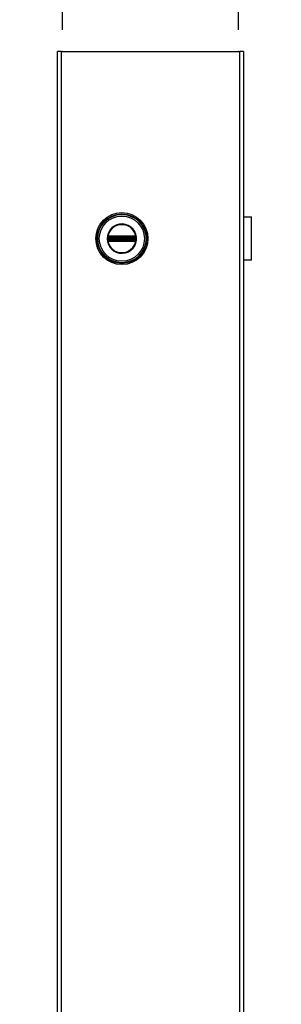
# Model space of a CAD drawing. Header units: inches. Extents: x 0 to 279, y -11 to 181.
# Tile 10 of 21: x 129 to 137, y 114 to 145. Entities that reach past the tile are written whole.
import ezdxf

# ---------------------------------------------------------------- set-up
doc = ezdxf.new("R2010")
doc.units = ezdxf.units.IN
doc.header["$LTSCALE"] = 16.718028
doc.header["$MEASUREMENT"] = 0
doc.linetypes.add('CHAIN', pattern=[0.7087, 0.4724, -0.0591, 0.1181, -0.0591])
for name, color, linetype, lineweight in [('Dimensions(ANSI)', 7, 'Continuous', 25), ('Visible Edges(ANSI)', 7, 'Continuous', 25), ('Visible Tangent Edges(ANSI)', 7, 'Continuous', 25), ('Work Point(ANSI)', 7, 'Continuous', 25)]:
    doc.layers.add(name, color=color, linetype=linetype, lineweight=lineweight)
doc.styles.add('Dimension-ANSI', font='arialbd.ttf')
doc.dimstyles.new('INCH-ANSI-VERTICAL', dxfattribs={"dimscale": 16.718028, "dimtxt": 0.12, "dimasz": 0.098425, "dimexe": 0.04, "dimexo": 0.04, "dimgap": 0.031496, "dimtad": 0, "dimtih": 1, "dimtoh": 1, "dimdec": 3, "dimrnd": 1e-08, "dimzin": 0, "dimdsep": 46, "dimtxsty": 'Dimension-ANSI', "dimcen": 0.09, "dimdle": 0.312, "dimclrd": 179, "dimclre": 179, "dimclrt": 7, "dimadec": 1, "dimazin": 0, "dimtfac": 1, "dimtdec": 3, "dimtofl": 0, "dimtmove": 0, "dimatfit": 3, "dimfxl": 1, "dimtolj": 1, "dimtzin": 4, "dimlwd": 25, "dimlwe": 25, "dimarcsym": 0})

# ---------------------------------------------------------------- blocks, each defined once
blk = doc.blocks.new('*D13')
at = {"layer": 'Defpoints', "color": 0, "linetype": 'Continuous', "transparency": 16777216}
for p in [(130.137, 145.718), (130.137, 143.703), (130.137, 143.703)]:
    blk.add_point(p, dxfattribs=at)
at = {"layer": 'Dimensions(ANSI)', "color": 179, "linetype": 'Continuous', "lineweight": 25, "true_color": 0x262658, "transparency": 16777216}
blk.add_line((130.137, 144.372), (130.137, 145.718), dxfattribs=at)
at = {"layer": 'Dimensions(ANSI)', "color": 7, "linetype": 'Continuous', "lineweight": 25, "transparency": 16777216, "insert": (130.137, 149.623), "char_height": 2.0062, "attachment_point": 5, "rotation": 90, "style": 'Dimension-ANSI'}
blk.add_mtext('\\A1;0.000', dxfattribs=at)
blk = doc.blocks.new('*D14')
at = {"layer": 'Defpoints', "color": 0, "linetype": 'Continuous', "transparency": 16777216}
for p in [(135.571, 145.718), (130.137, 143.703), (135.571, 143.703)]:
    blk.add_point(p, dxfattribs=at)
at = {"layer": 'Dimensions(ANSI)', "color": 179, "linetype": 'Continuous', "lineweight": 25, "true_color": 0x262658, "transparency": 16777216}
blk.add_line((135.571, 144.372), (135.571, 145.718), dxfattribs=at)
at = {"layer": 'Dimensions(ANSI)', "color": 7, "linetype": 'Continuous', "lineweight": 25, "transparency": 16777216, "insert": (135.571, 149.656), "char_height": 2.0062, "attachment_point": 5, "rotation": 90, "style": 'Dimension-ANSI'}
blk.add_mtext('\\A1;4.000', dxfattribs=at)

msp = doc.modelspace()

# ---------------------------------------------------------------- linework, layer by layer
at = {"layer": 'Visible Edges(ANSI)'}
for p, q in [((129.9879, 45.903), (129.9879, 143.7035)), ((130.1047, 143.7035), (129.9879, 143.7035)), ((130.1047, 143.7035), (135.6032, 143.7035)), ((135.7201, 143.7035), (135.6032, 143.7035)), ((135.7201, 143.7035), (135.7201, 45.903)), ((135.7201, 138.599), (135.9724, 138.599)), ((135.9724, 137.2621), (135.9724, 138.599)), ((135.7232, 138.1846), (135.7201, 138.1846)), ((135.7201, 138.1324), (135.7232, 138.1324)), ((135.7232, 138.1846), (135.7232, 138.1324)), ((135.7232, 137.7287), (135.7201, 137.7287)), ((135.7201, 137.6765), (135.7232, 137.6765)), ((135.7232, 137.7287), (135.7232, 137.6765)), ((135.9724, 137.2621), (135.7201, 137.2621))]:
    msp.add_line(p, q, dxfattribs=at)
msp.add_circle((131.971, 137.9305), 0.8022, dxfattribs=at)
at = {"layer": 'Visible Tangent Edges(ANSI)'}
for p, q in [((130.1047, 143.7035), (130.1047, 45.903)), ((135.6032, 45.903), (135.6032, 143.7035)), ((135.7232, 138.1324), (135.7232, 137.7287)), ((131.5302, 137.9305), (131.5176, 137.9305)), ((131.5412, 137.8668), (131.5502, 137.8742)), ((131.5443, 137.9615), (131.5543, 137.9615)), ((131.5443, 137.8996), (131.5543, 137.8996)), ((131.5479, 137.9836), (131.5579, 137.9778)), ((131.5579, 137.8833), (131.5479, 137.8774)), ((131.5512, 138.0027), (131.557, 137.9927)), ((131.5512, 137.8584), (131.557, 137.8684)), ((131.5543, 137.8996), (131.5543, 137.9615)), ((131.5657, 137.9615), (131.5543, 137.9615)), ((131.5657, 137.8996), (131.5543, 137.8996)), ((131.5628, 137.9827), (131.557, 137.9927)), ((131.557, 137.8684), (131.5628, 137.8784)), ((131.5657, 137.8996), (131.5657, 137.9615)), ((131.5657, 137.9615), (131.5695, 137.9577)), ((131.5695, 137.9033), (131.5657, 137.8996)), ((131.5692, 138.0077), (131.5693, 137.9961)), ((131.5693, 137.865), (131.5692, 137.8534)), ((131.5829, 137.9577), (131.5695, 137.9577)), ((131.5695, 137.9577), (131.5695, 137.9033)), ((131.5695, 137.9033), (131.5829, 137.9033)), ((131.5791, 138.0078), (131.5791, 137.9961)), ((132.363, 138.0078), (131.5791, 138.0078)), ((131.5791, 137.9961), (132.363, 137.9961)), ((131.5791, 137.9961), (131.5791, 137.9863)), ((131.5791, 137.9863), (132.363, 137.9863)), ((131.5791, 137.9749), (131.5791, 137.9863)), ((131.5791, 137.9749), (132.363, 137.9749)), ((131.5829, 137.9711), (131.5791, 137.9749)), ((131.5791, 137.8862), (131.5829, 137.89)), ((132.363, 137.8862), (131.5791, 137.8862)), ((131.5791, 137.8747), (131.5791, 137.8862)), ((132.363, 137.8747), (131.5791, 137.8747)), ((131.5791, 137.865), (131.5791, 137.8747)), ((131.5791, 137.865), (131.5791, 137.8533)), ((132.363, 137.865), (131.5791, 137.865)), ((131.5791, 137.8533), (132.363, 137.8533)), ((132.3592, 137.9711), (131.5829, 137.9711)), ((131.5829, 137.9711), (131.5829, 137.9577)), ((131.5829, 137.9577), (132.3592, 137.9577)), ((131.5829, 137.9033), (131.5829, 137.9577)), ((132.3592, 137.9033), (131.5829, 137.9033)), ((131.5829, 137.9033), (131.5829, 137.89)), ((131.5829, 137.89), (132.3592, 137.89)), ((132.363, 137.9749), (132.3592, 137.9711)), ((132.3592, 137.9577), (132.3592, 137.9711)), ((132.3592, 137.9577), (132.3592, 137.9033)), ((132.3726, 137.9577), (132.3592, 137.9577)), ((132.3592, 137.89), (132.3592, 137.9033)), ((132.3592, 137.9033), (132.3726, 137.9033)), ((132.3592, 137.89), (132.363, 137.8862)), ((132.363, 138.0078), (132.363, 137.9961)), ((132.363, 137.9961), (132.363, 137.9863)), ((132.363, 137.9749), (132.363, 137.9863)), ((132.363, 137.8747), (132.363, 137.8862)), ((132.363, 137.865), (132.363, 137.8747)), ((132.363, 137.865), (132.363, 137.8533)), ((132.3726, 137.9577), (132.3763, 137.9615)), ((132.3726, 137.9033), (132.3726, 137.9577)), ((132.3763, 137.8996), (132.3726, 137.9033)), ((132.3729, 138.0077), (132.3728, 137.9961)), ((132.3728, 137.865), (132.3729, 137.8534)), ((132.3878, 137.9615), (132.3763, 137.9615)), ((132.3763, 137.9615), (132.3763, 137.8996)), ((132.3878, 137.8996), (132.3763, 137.8996)), ((132.3851, 137.9927), (132.3793, 137.9827)), ((132.3793, 137.8784), (132.3851, 137.8684)), ((132.3842, 137.9778), (132.3942, 137.9836)), ((132.3942, 137.8774), (132.3842, 137.8833)), ((132.3851, 137.9927), (132.3909, 138.0027)), ((132.3851, 137.8684), (132.3909, 137.8584)), ((132.3978, 137.9615), (132.3878, 137.9615)), ((132.3878, 137.9615), (132.3878, 137.8996)), ((132.3978, 137.8996), (132.3878, 137.8996)), ((132.3919, 137.8742), (132.4009, 137.8668))]:
    msp.add_line(p, q, dxfattribs=at)
at = {"layer": 'Visible Tangent Edges(ANSI)', "flags": 128}
for points in [[(131.5176, 137.9305), (131.527, 137.8394), (131.5544, 137.7517), (131.5989, 137.6716), (131.6587, 137.6019), (131.7312, 137.5458), (131.8136, 137.5053), (131.9024, 137.4825), (131.994, 137.4782), (132.0847, 137.492), (132.1709, 137.5236), (132.2487, 137.5723), (132.3149, 137.6356), (132.3673, 137.7109), (132.4037, 137.7951), (132.4221, 137.8851), (132.4218, 137.9768), (132.4034, 138.0666), (132.3673, 138.151), (132.3146, 138.2262), (132.2479, 138.2893), (132.1702, 138.3378), (132.0843, 138.3695), (131.9935, 138.3832), (131.9017, 138.3786), (131.8128, 138.3554), (131.7306, 138.3148), (131.6582, 138.2587), (131.5986, 138.189), (131.5542, 138.1087), (131.5268, 138.0214), (131.5176, 137.9305)], [(131.5302, 137.9305), (131.5392, 138.0189), (131.5657, 138.1038), (131.609, 138.1818), (131.6669, 138.2496), (131.7372, 138.3041), (131.8172, 138.3436), (131.9036, 138.3661), (131.9929, 138.3706), (132.0811, 138.3573), (132.1646, 138.3265), (132.2402, 138.2794), (132.305, 138.218), (132.3563, 138.1448), (132.3914, 138.0628), (132.4093, 137.9755), (132.4095, 137.8864), (132.3917, 137.7989), (132.3563, 137.717), (132.3054, 137.6438), (132.241, 137.5822), (132.1653, 137.5349), (132.0815, 137.5042), (131.9934, 137.4908), (131.9044, 137.495), (131.818, 137.5172), (131.7379, 137.5565), (131.6674, 137.611), (131.6093, 137.6788), (131.566, 137.7567), (131.5393, 137.8419), (131.5302, 137.9305)], [(131.5359, 137.9613), (131.5358, 137.9587), (131.5357, 137.9562), (131.5356, 137.9536), (131.5355, 137.951), (131.5355, 137.9485), (131.5354, 137.9459), (131.5354, 137.9434), (131.5353, 137.9408), (131.5353, 137.9382), (131.5353, 137.9357), (131.5352, 137.9331), (131.5352, 137.9305), (131.5352, 137.928), (131.5353, 137.9254), (131.5353, 137.9228), (131.5353, 137.9203), (131.5354, 137.9177), (131.5354, 137.9152), (131.5355, 137.9126), (131.5355, 137.91), (131.5356, 137.9075), (131.5357, 137.9049), (131.5358, 137.9024), (131.5359, 137.8998)], [(131.5364, 137.971), (131.5364, 137.9706), (131.5364, 137.9702), (131.5363, 137.9698), (131.5363, 137.9694), (131.5363, 137.969), (131.5363, 137.9686), (131.5363, 137.9682), (131.5362, 137.9678), (131.5362, 137.9674), (131.5362, 137.967), (131.5362, 137.9666), (131.5361, 137.9662), (131.5361, 137.9657), (131.5361, 137.9653), (131.5361, 137.9649), (131.5361, 137.9645), (131.536, 137.9641), (131.536, 137.9637), (131.536, 137.9633), (131.536, 137.9629), (131.536, 137.9625), (131.5359, 137.9621), (131.5359, 137.9617), (131.5359, 137.9613)], [(131.5359, 137.8998), (131.5359, 137.8994), (131.5359, 137.899), (131.536, 137.8986), (131.536, 137.8982), (131.536, 137.8978), (131.536, 137.8974), (131.536, 137.897), (131.5361, 137.8965), (131.5361, 137.8961), (131.5361, 137.8957), (131.5361, 137.8953), (131.5361, 137.8949), (131.5362, 137.8945), (131.5362, 137.8941), (131.5362, 137.8937), (131.5362, 137.8933), (131.5363, 137.8929), (131.5363, 137.8925), (131.5363, 137.8921), (131.5363, 137.8917), (131.5363, 137.8912), (131.5364, 137.8908), (131.5364, 137.8904), (131.5364, 137.89)], [(131.5396, 137.9892), (131.5394, 137.9885), (131.5392, 137.9878), (131.539, 137.9871), (131.5388, 137.9864), (131.5386, 137.9857), (131.5385, 137.9849), (131.5383, 137.9842), (131.5381, 137.9835), (131.538, 137.9827), (131.5378, 137.982), (131.5377, 137.9812), (131.5375, 137.9804), (131.5374, 137.9797), (131.5373, 137.9789), (131.5372, 137.9781), (131.537, 137.9773), (131.5369, 137.9765), (131.5368, 137.9758), (131.5368, 137.975), (131.5367, 137.9742), (131.5366, 137.9734), (131.5365, 137.9726), (131.5365, 137.9718), (131.5364, 137.971)], [(131.5364, 137.89), (131.5365, 137.8892), (131.5365, 137.8885), (131.5366, 137.8877), (131.5367, 137.8869), (131.5368, 137.8861), (131.5368, 137.8853), (131.5369, 137.8845), (131.5371, 137.8838), (131.5372, 137.883), (131.5373, 137.8822), (131.5374, 137.8814), (131.5375, 137.8807), (131.5377, 137.8799), (131.5378, 137.8791), (131.538, 137.8784), (131.5381, 137.8776), (131.5383, 137.8769), (131.5385, 137.8762), (131.5386, 137.8754), (131.5388, 137.8747), (131.539, 137.874), (131.5392, 137.8733), (131.5394, 137.8725), (131.5396, 137.8718)], [(131.5412, 137.9942), (131.5412, 137.994), (131.5411, 137.9938), (131.541, 137.9936), (131.5409, 137.9934), (131.5409, 137.9932), (131.5408, 137.993), (131.5407, 137.9928), (131.5407, 137.9926), (131.5406, 137.9924), (131.5405, 137.9922), (131.5405, 137.992), (131.5404, 137.9918), (131.5403, 137.9916), (131.5403, 137.9914), (131.5402, 137.9911), (131.5401, 137.9909), (131.5401, 137.9907), (131.54, 137.9905), (131.5399, 137.9903), (131.5399, 137.9901), (131.5398, 137.9899), (131.5397, 137.9897), (131.5397, 137.9894), (131.5396, 137.9892)], [(131.5396, 137.8718), (131.5397, 137.8716), (131.5397, 137.8714), (131.5398, 137.8712), (131.5399, 137.871), (131.5399, 137.8708), (131.54, 137.8706), (131.5401, 137.8703), (131.5401, 137.8701), (131.5402, 137.8699), (131.5403, 137.8697), (131.5403, 137.8695), (131.5404, 137.8693), (131.5405, 137.8691), (131.5405, 137.8689), (131.5406, 137.8687), (131.5407, 137.8685), (131.5407, 137.8683), (131.5408, 137.8681), (131.5409, 137.8678), (131.5409, 137.8676), (131.541, 137.8674), (131.5411, 137.8672), (131.5412, 137.867), (131.5412, 137.8668)], [(131.5512, 138.0027), (131.5507, 138.0024), (131.5502, 138.0021), (131.5498, 138.0019), (131.5493, 138.0016), (131.5489, 138.0013), (131.5484, 138.0009), (131.548, 138.0006), (131.5475, 138.0003), (131.5471, 138), (131.5467, 137.9996), (131.5462, 137.9993), (131.5458, 137.9989), (131.5454, 137.9986), (131.545, 137.9982), (131.5446, 137.9978), (131.5442, 137.9975), (131.5438, 137.9971), (131.5434, 137.9967), (131.543, 137.9963), (131.5427, 137.9959), (131.5423, 137.9955), (131.5419, 137.9951), (131.5416, 137.9947), (131.5412, 137.9942)], [(131.5412, 137.8668), (131.5416, 137.8664), (131.5419, 137.866), (131.5423, 137.8656), (131.5427, 137.8652), (131.543, 137.8648), (131.5434, 137.8644), (131.5438, 137.864), (131.5442, 137.8636), (131.5446, 137.8632), (131.545, 137.8629), (131.5454, 137.8625), (131.5458, 137.8622), (131.5462, 137.8618), (131.5467, 137.8615), (131.5471, 137.8611), (131.5475, 137.8608), (131.548, 137.8605), (131.5484, 137.8601), (131.5489, 137.8598), (131.5493, 137.8595), (131.5498, 137.8592), (131.5502, 137.8589), (131.5507, 137.8586), (131.5512, 137.8584)], [(131.5443, 137.9713), (131.5443, 137.9718), (131.5443, 137.9724), (131.5443, 137.9729), (131.5444, 137.9734), (131.5444, 137.974), (131.5445, 137.9745), (131.5446, 137.9751), (131.5447, 137.9756), (131.5448, 137.9761), (131.5449, 137.9767), (131.5451, 137.9772), (131.5452, 137.9777), (131.5454, 137.9783), (131.5455, 137.9788), (131.5457, 137.9793), (131.5459, 137.9798), (131.5461, 137.9803), (131.5463, 137.9808), (131.5466, 137.9813), (131.5468, 137.9818), (131.5471, 137.9822), (131.5473, 137.9827), (131.5476, 137.9832), (131.5479, 137.9836)], [(131.5443, 137.9615), (131.5443, 137.9619), (131.5443, 137.9623), (131.5443, 137.9627), (131.5443, 137.9631), (131.5443, 137.9635), (131.5443, 137.9639), (131.5443, 137.9643), (131.5443, 137.9647), (131.5443, 137.9651), (131.5443, 137.9655), (131.5443, 137.9659), (131.5443, 137.9663), (131.5443, 137.9667), (131.5443, 137.9671), (131.5443, 137.9675), (131.5443, 137.9679), (131.5443, 137.9684), (131.5443, 137.9688), (131.5443, 137.9692), (131.5443, 137.9696), (131.5443, 137.97), (131.5443, 137.9704), (131.5443, 137.9708), (131.5443, 137.9713)], [(131.5443, 137.8996), (131.5443, 137.9022), (131.5443, 137.9047), (131.5443, 137.9073), (131.5444, 137.9099), (131.5444, 137.9125), (131.5444, 137.9151), (131.5444, 137.9176), (131.5444, 137.9202), (131.5444, 137.9228), (131.5444, 137.9254), (131.5444, 137.928), (131.5444, 137.9305), (131.5444, 137.9331), (131.5444, 137.9357), (131.5444, 137.9383), (131.5444, 137.9409), (131.5444, 137.9434), (131.5444, 137.946), (131.5444, 137.9486), (131.5444, 137.9512), (131.5443, 137.9538), (131.5443, 137.9563), (131.5443, 137.9589), (131.5443, 137.9615)], [(131.5443, 137.8898), (131.5443, 137.8902), (131.5443, 137.8906), (131.5443, 137.8911), (131.5443, 137.8915), (131.5443, 137.8919), (131.5443, 137.8923), (131.5443, 137.8927), (131.5443, 137.8931), (131.5443, 137.8935), (131.5443, 137.8939), (131.5443, 137.8944), (131.5443, 137.8948), (131.5443, 137.8952), (131.5443, 137.8956), (131.5443, 137.896), (131.5443, 137.8964), (131.5443, 137.8968), (131.5443, 137.8972), (131.5443, 137.8976), (131.5443, 137.898), (131.5443, 137.8984), (131.5443, 137.8988), (131.5443, 137.8992), (131.5443, 137.8996)], [(131.5479, 137.8774), (131.5476, 137.8779), (131.5473, 137.8784), (131.5471, 137.8788), (131.5468, 137.8793), (131.5466, 137.8798), (131.5464, 137.8803), (131.5461, 137.8808), (131.5459, 137.8813), (131.5457, 137.8818), (131.5456, 137.8823), (131.5454, 137.8828), (131.5452, 137.8834), (131.5451, 137.8839), (131.5449, 137.8844), (131.5448, 137.8849), (131.5447, 137.8855), (131.5446, 137.886), (131.5445, 137.8865), (131.5445, 137.8871), (131.5444, 137.8876), (131.5443, 137.8882), (131.5443, 137.8887), (131.5443, 137.8893), (131.5443, 137.8898)], [(131.5479, 137.9836), (131.548, 137.9838), (131.548, 137.9839), (131.5481, 137.9841), (131.5482, 137.9842), (131.5483, 137.9843), (131.5484, 137.9845), (131.5485, 137.9846), (131.5486, 137.9848), (131.5487, 137.9849), (131.5488, 137.985), (131.5489, 137.9852), (131.549, 137.9853), (131.5491, 137.9854), (131.5492, 137.9856), (131.5493, 137.9857), (131.5494, 137.9859), (131.5495, 137.986), (131.5496, 137.9861), (131.5497, 137.9863), (131.5498, 137.9864), (131.5499, 137.9865), (131.55, 137.9866), (131.5501, 137.9868), (131.5502, 137.9869)], [(131.5502, 137.8742), (131.5501, 137.8743), (131.55, 137.8744), (131.5499, 137.8746), (131.5498, 137.8747), (131.5497, 137.8748), (131.5496, 137.875), (131.5495, 137.8751), (131.5494, 137.8752), (131.5493, 137.8754), (131.5492, 137.8755), (131.5491, 137.8756), (131.549, 137.8758), (131.5489, 137.8759), (131.5488, 137.876), (131.5487, 137.8762), (131.5486, 137.8763), (131.5485, 137.8764), (131.5484, 137.8766), (131.5483, 137.8767), (131.5482, 137.8769), (131.5481, 137.877), (131.548, 137.8771), (131.548, 137.8773), (131.5479, 137.8774)], [(131.5502, 137.9869), (131.5504, 137.9872), (131.5507, 137.9875), (131.5509, 137.9878), (131.5512, 137.988), (131.5514, 137.9883), (131.5517, 137.9886), (131.552, 137.9888), (131.5522, 137.9891), (131.5525, 137.9894), (131.5528, 137.9896), (131.553, 137.9899), (131.5533, 137.9901), (131.5536, 137.9903), (131.5539, 137.9906), (131.5542, 137.9908), (131.5545, 137.991), (131.5548, 137.9913), (131.5551, 137.9915), (131.5554, 137.9917), (131.5557, 137.9919), (131.556, 137.9921), (131.5563, 137.9923), (131.5567, 137.9925), (131.557, 137.9927)], [(131.557, 137.8684), (131.5567, 137.8686), (131.5563, 137.8688), (131.556, 137.869), (131.5557, 137.8692), (131.5554, 137.8694), (131.5551, 137.8696), (131.5548, 137.8698), (131.5545, 137.87), (131.5542, 137.8703), (131.5539, 137.8705), (131.5536, 137.8707), (131.5533, 137.871), (131.553, 137.8712), (131.5528, 137.8715), (131.5525, 137.8717), (131.5522, 137.872), (131.5519, 137.8722), (131.5517, 137.8725), (131.5514, 137.8728), (131.5512, 137.873), (131.5509, 137.8733), (131.5507, 137.8736), (131.5504, 137.8739), (131.5502, 137.8742)], [(131.5692, 138.0077), (131.5684, 138.0076), (131.5676, 138.0076), (131.5668, 138.0076), (131.566, 138.0075), (131.5652, 138.0074), (131.5645, 138.0073), (131.5637, 138.0072), (131.5629, 138.007), (131.5621, 138.0069), (131.5614, 138.0067), (131.5606, 138.0065), (131.5598, 138.0063), (131.5591, 138.0061), (131.5583, 138.0059), (131.5576, 138.0056), (131.5569, 138.0054), (131.5561, 138.0051), (131.5554, 138.0048), (131.5547, 138.0045), (131.554, 138.0042), (131.5533, 138.0038), (131.5526, 138.0035), (131.5519, 138.0031), (131.5512, 138.0027)], [(131.5512, 137.8584), (131.5519, 137.858), (131.5526, 137.8576), (131.5533, 137.8573), (131.554, 137.8569), (131.5547, 137.8566), (131.5554, 137.8563), (131.5561, 137.856), (131.5569, 137.8557), (131.5576, 137.8554), (131.5584, 137.8552), (131.5591, 137.855), (131.5599, 137.8547), (131.5606, 137.8545), (131.5614, 137.8544), (131.5622, 137.8542), (131.5629, 137.854), (131.5637, 137.8539), (131.5645, 137.8538), (131.5653, 137.8537), (131.566, 137.8536), (131.5668, 137.8535), (131.5676, 137.8535), (131.5684, 137.8534), (131.5692, 137.8534)], [(131.5543, 137.9615), (131.5543, 137.9619), (131.5543, 137.9624), (131.5543, 137.9628), (131.5543, 137.9632), (131.5543, 137.9637), (131.5543, 137.9641), (131.5544, 137.9645), (131.5544, 137.9649), (131.5544, 137.9654), (131.5545, 137.9658), (131.5545, 137.9662), (131.5545, 137.9666), (131.5546, 137.9671), (131.5546, 137.9675), (131.5547, 137.9679), (131.5547, 137.9683), (131.5548, 137.9687), (131.5549, 137.9691), (131.5549, 137.9695), (131.555, 137.9699), (131.5551, 137.9703), (131.5551, 137.9707), (131.5552, 137.9711), (131.5553, 137.9715)], [(131.5553, 137.8896), (131.5552, 137.89), (131.5551, 137.8904), (131.5551, 137.8908), (131.555, 137.8912), (131.5549, 137.8916), (131.5549, 137.892), (131.5548, 137.8924), (131.5547, 137.8928), (131.5547, 137.8932), (131.5546, 137.8936), (131.5546, 137.894), (131.5545, 137.8944), (131.5545, 137.8949), (131.5545, 137.8953), (131.5544, 137.8957), (131.5544, 137.8961), (131.5544, 137.8966), (131.5543, 137.897), (131.5543, 137.8974), (131.5543, 137.8978), (131.5543, 137.8983), (131.5543, 137.8987), (131.5543, 137.8991), (131.5543, 137.8996)], [(131.5553, 137.9715), (131.5553, 137.9717), (131.5554, 137.972), (131.5555, 137.9723), (131.5556, 137.9726), (131.5556, 137.9729), (131.5557, 137.9731), (131.5558, 137.9734), (131.5559, 137.9737), (131.556, 137.974), (131.5561, 137.9742), (131.5562, 137.9745), (131.5563, 137.9748), (131.5564, 137.975), (131.5565, 137.9753), (131.5566, 137.9756), (131.5568, 137.9758), (131.5569, 137.9761), (131.557, 137.9763), (131.5572, 137.9766), (131.5573, 137.9768), (131.5575, 137.9771), (131.5576, 137.9773), (131.5578, 137.9776), (131.5579, 137.9778)], [(131.5579, 137.8833), (131.5578, 137.8835), (131.5576, 137.8837), (131.5575, 137.884), (131.5573, 137.8842), (131.5572, 137.8845), (131.557, 137.8847), (131.5569, 137.885), (131.5568, 137.8853), (131.5566, 137.8855), (131.5565, 137.8858), (131.5564, 137.886), (131.5563, 137.8863), (131.5562, 137.8866), (131.5561, 137.8869), (131.556, 137.8871), (131.5559, 137.8874), (131.5558, 137.8877), (131.5557, 137.8879), (131.5556, 137.8882), (131.5556, 137.8885), (131.5555, 137.8888), (131.5554, 137.8891), (131.5553, 137.8893), (131.5553, 137.8896)], [(131.557, 137.9927), (131.5575, 137.993), (131.5579, 137.9932), (131.5584, 137.9934), (131.5589, 137.9937), (131.5594, 137.9939), (131.5599, 137.9941), (131.5604, 137.9943), (131.5609, 137.9945), (131.5614, 137.9947), (131.5619, 137.9949), (131.5624, 137.995), (131.5629, 137.9952), (131.5634, 137.9953), (131.564, 137.9954), (131.5645, 137.9955), (131.565, 137.9956), (131.5656, 137.9957), (131.5661, 137.9958), (131.5666, 137.9959), (131.5672, 137.9959), (131.5677, 137.996), (131.5682, 137.996), (131.5688, 137.9961), (131.5693, 137.9961)], [(131.5693, 137.865), (131.5688, 137.865), (131.5683, 137.865), (131.5677, 137.8651), (131.5672, 137.8651), (131.5666, 137.8652), (131.5661, 137.8653), (131.5656, 137.8653), (131.565, 137.8654), (131.5645, 137.8655), (131.564, 137.8656), (131.5635, 137.8658), (131.5629, 137.8659), (131.5624, 137.8661), (131.5619, 137.8662), (131.5614, 137.8664), (131.5609, 137.8666), (131.5604, 137.8668), (131.5599, 137.867), (131.5594, 137.8672), (131.5589, 137.8674), (131.5584, 137.8676), (131.5579, 137.8679), (131.5575, 137.8681), (131.557, 137.8684)], [(131.5628, 137.9827), (131.563, 137.9828), (131.5633, 137.983), (131.5635, 137.9831), (131.5638, 137.9833), (131.564, 137.9834), (131.5643, 137.9836), (131.5645, 137.9837), (131.5648, 137.9838), (131.5651, 137.984), (131.5653, 137.9841), (131.5656, 137.9842), (131.5658, 137.9843), (131.5661, 137.9844), (131.5664, 137.9845), (131.5667, 137.9846), (131.5669, 137.9847), (131.5672, 137.9848), (131.5675, 137.9849), (131.5677, 137.985), (131.568, 137.9851), (131.5683, 137.9851), (131.5686, 137.9852), (131.5689, 137.9853), (131.5691, 137.9853)], [(131.5691, 137.8758), (131.5689, 137.8758), (131.5686, 137.8759), (131.5683, 137.8759), (131.568, 137.876), (131.5677, 137.8761), (131.5675, 137.8762), (131.5672, 137.8763), (131.5669, 137.8764), (131.5667, 137.8765), (131.5664, 137.8766), (131.5661, 137.8767), (131.5658, 137.8768), (131.5656, 137.8769), (131.5653, 137.877), (131.5651, 137.8771), (131.5648, 137.8772), (131.5645, 137.8774), (131.5643, 137.8775), (131.564, 137.8776), (131.5638, 137.8778), (131.5635, 137.8779), (131.5633, 137.8781), (131.563, 137.8782), (131.5628, 137.8784)], [(131.5691, 137.9853), (131.5695, 137.9854), (131.5699, 137.9855), (131.5703, 137.9855), (131.5707, 137.9856), (131.5711, 137.9857), (131.5715, 137.9857), (131.5719, 137.9858), (131.5723, 137.9859), (131.5727, 137.9859), (131.5731, 137.986), (131.5735, 137.986), (131.574, 137.9861), (131.5744, 137.9861), (131.5748, 137.9861), (131.5752, 137.9862), (131.5757, 137.9862), (131.5761, 137.9862), (131.5765, 137.9863), (131.5769, 137.9863), (131.5774, 137.9863), (131.5778, 137.9863), (131.5782, 137.9863), (131.5787, 137.9863), (131.5791, 137.9863)], [(131.5791, 137.8747), (131.5787, 137.8747), (131.5782, 137.8747), (131.5778, 137.8747), (131.5774, 137.8748), (131.5769, 137.8748), (131.5765, 137.8748), (131.5761, 137.8748), (131.5757, 137.8749), (131.5752, 137.8749), (131.5748, 137.8749), (131.5744, 137.875), (131.574, 137.875), (131.5736, 137.8751), (131.5731, 137.8751), (131.5727, 137.8752), (131.5723, 137.8752), (131.5719, 137.8753), (131.5715, 137.8753), (131.5711, 137.8754), (131.5707, 137.8755), (131.5703, 137.8755), (131.5699, 137.8756), (131.5695, 137.8757), (131.5691, 137.8758)], [(131.5791, 138.0078), (131.5787, 138.0078), (131.5783, 138.0078), (131.5779, 138.0078), (131.5774, 138.0078), (131.577, 138.0078), (131.5766, 138.0078), (131.5762, 138.0078), (131.5758, 138.0078), (131.5754, 138.0078), (131.575, 138.0077), (131.5745, 138.0077), (131.5741, 138.0077), (131.5737, 138.0077), (131.5733, 138.0077), (131.5729, 138.0077), (131.5725, 138.0077), (131.5721, 138.0077), (131.5716, 138.0077), (131.5712, 138.0077), (131.5708, 138.0077), (131.5704, 138.0077), (131.57, 138.0077), (131.5696, 138.0077), (131.5692, 138.0077)], [(131.5692, 137.8534), (131.5696, 137.8534), (131.57, 137.8534), (131.5704, 137.8534), (131.5708, 137.8534), (131.5712, 137.8534), (131.5716, 137.8534), (131.5721, 137.8534), (131.5725, 137.8534), (131.5729, 137.8534), (131.5733, 137.8533), (131.5737, 137.8533), (131.5741, 137.8533), (131.5745, 137.8533), (131.575, 137.8533), (131.5754, 137.8533), (131.5758, 137.8533), (131.5762, 137.8533), (131.5766, 137.8533), (131.577, 137.8533), (131.5774, 137.8533), (131.5779, 137.8533), (131.5783, 137.8533), (131.5787, 137.8533), (131.5791, 137.8533)], [(131.5693, 137.9961), (131.5698, 137.9961), (131.5702, 137.9961), (131.5706, 137.9961), (131.571, 137.9961), (131.5714, 137.9961), (131.5718, 137.9961), (131.5722, 137.9961), (131.5727, 137.9961), (131.5731, 137.9961), (131.5735, 137.9961), (131.5739, 137.9961), (131.5743, 137.9961), (131.5747, 137.9961), (131.5751, 137.9961), (131.5755, 137.9961), (131.5759, 137.9961), (131.5763, 137.9961), (131.5767, 137.9961), (131.5771, 137.9961), (131.5775, 137.9961), (131.5779, 137.9961), (131.5783, 137.9961), (131.5787, 137.9961), (131.5791, 137.9961)], [(131.5791, 137.865), (131.5787, 137.865), (131.5783, 137.865), (131.5779, 137.865), (131.5775, 137.865), (131.5771, 137.865), (131.5767, 137.865), (131.5763, 137.865), (131.5759, 137.865), (131.5755, 137.865), (131.5751, 137.865), (131.5747, 137.865), (131.5743, 137.865), (131.5739, 137.865), (131.5735, 137.865), (131.5731, 137.865), (131.5727, 137.865), (131.5722, 137.865), (131.5718, 137.865), (131.5714, 137.865), (131.571, 137.865), (131.5706, 137.865), (131.5702, 137.865), (131.5698, 137.865), (131.5693, 137.865)], [(132.3729, 138.0077), (132.3725, 138.0077), (132.3721, 138.0077), (132.3717, 138.0077), (132.3713, 138.0077), (132.3709, 138.0077), (132.3704, 138.0077), (132.37, 138.0077), (132.3696, 138.0077), (132.3692, 138.0077), (132.3688, 138.0077), (132.3684, 138.0077), (132.368, 138.0077), (132.3675, 138.0077), (132.3671, 138.0077), (132.3667, 138.0078), (132.3663, 138.0078), (132.3659, 138.0078), (132.3655, 138.0078), (132.3651, 138.0078), (132.3646, 138.0078), (132.3642, 138.0078), (132.3638, 138.0078), (132.3634, 138.0078), (132.363, 138.0078)], [(132.363, 137.9961), (132.3634, 137.9961), (132.3638, 137.9961), (132.3642, 137.9961), (132.3646, 137.9961), (132.365, 137.9961), (132.3654, 137.9961), (132.3658, 137.9961), (132.3662, 137.9961), (132.3666, 137.9961), (132.367, 137.9961), (132.3674, 137.9961), (132.3678, 137.9961), (132.3682, 137.9961), (132.3686, 137.9961), (132.369, 137.9961), (132.3694, 137.9961), (132.3698, 137.9961), (132.3703, 137.9961), (132.3707, 137.9961), (132.3711, 137.9961), (132.3715, 137.9961), (132.3719, 137.9961), (132.3723, 137.9961), (132.3728, 137.9961)], [(132.363, 137.9863), (132.3634, 137.9863), (132.3639, 137.9863), (132.3643, 137.9863), (132.3647, 137.9863), (132.3651, 137.9863), (132.3656, 137.9863), (132.366, 137.9862), (132.3664, 137.9862), (132.3669, 137.9862), (132.3673, 137.9861), (132.3677, 137.9861), (132.3681, 137.9861), (132.3685, 137.986), (132.3689, 137.986), (132.3694, 137.9859), (132.3698, 137.9859), (132.3702, 137.9858), (132.3706, 137.9857), (132.371, 137.9857), (132.3714, 137.9856), (132.3718, 137.9855), (132.3722, 137.9855), (132.3726, 137.9854), (132.3729, 137.9853)], [(132.3729, 137.8758), (132.3726, 137.8757), (132.3722, 137.8756), (132.3718, 137.8755), (132.3714, 137.8755), (132.371, 137.8754), (132.3706, 137.8753), (132.3702, 137.8753), (132.3698, 137.8752), (132.3694, 137.8752), (132.369, 137.8751), (132.3685, 137.8751), (132.3681, 137.875), (132.3677, 137.875), (132.3673, 137.8749), (132.3669, 137.8749), (132.3664, 137.8749), (132.366, 137.8748), (132.3656, 137.8748), (132.3651, 137.8748), (132.3647, 137.8748), (132.3643, 137.8747), (132.3639, 137.8747), (132.3634, 137.8747), (132.363, 137.8747)], [(132.3728, 137.865), (132.3723, 137.865), (132.3719, 137.865), (132.3715, 137.865), (132.3711, 137.865), (132.3707, 137.865), (132.3703, 137.865), (132.3698, 137.865), (132.3694, 137.865), (132.369, 137.865), (132.3686, 137.865), (132.3682, 137.865), (132.3678, 137.865), (132.3674, 137.865), (132.367, 137.865), (132.3666, 137.865), (132.3662, 137.865), (132.3658, 137.865), (132.3654, 137.865), (132.365, 137.865), (132.3646, 137.865), (132.3642, 137.865), (132.3638, 137.865), (132.3634, 137.865), (132.363, 137.865)], [(132.363, 137.8533), (132.3634, 137.8533), (132.3638, 137.8533), (132.3642, 137.8533), (132.3646, 137.8533), (132.3651, 137.8533), (132.3655, 137.8533), (132.3659, 137.8533), (132.3663, 137.8533), (132.3667, 137.8533), (132.3671, 137.8533), (132.3675, 137.8533), (132.368, 137.8533), (132.3684, 137.8533), (132.3688, 137.8533), (132.3692, 137.8534), (132.3696, 137.8534), (132.37, 137.8534), (132.3704, 137.8534), (132.3709, 137.8534), (132.3713, 137.8534), (132.3717, 137.8534), (132.3721, 137.8534), (132.3725, 137.8534), (132.3729, 137.8534)], [(132.3728, 137.9961), (132.3733, 137.9961), (132.3738, 137.996), (132.3744, 137.996), (132.3749, 137.9959), (132.3755, 137.9959), (132.376, 137.9958), (132.3765, 137.9957), (132.3771, 137.9956), (132.3776, 137.9955), (132.3781, 137.9954), (132.3787, 137.9953), (132.3792, 137.9952), (132.3797, 137.995), (132.3802, 137.9949), (132.3807, 137.9947), (132.3812, 137.9945), (132.3817, 137.9943), (132.3822, 137.9941), (132.3827, 137.9939), (132.3832, 137.9937), (132.3837, 137.9934), (132.3842, 137.9932), (132.3846, 137.993), (132.3851, 137.9927)], [(132.3851, 137.8684), (132.3846, 137.8681), (132.3842, 137.8679), (132.3837, 137.8676), (132.3832, 137.8674), (132.3827, 137.8672), (132.3822, 137.867), (132.3817, 137.8668), (132.3812, 137.8666), (132.3807, 137.8664), (132.3802, 137.8662), (132.3797, 137.8661), (132.3792, 137.8659), (132.3787, 137.8658), (132.3781, 137.8656), (132.3776, 137.8655), (132.3771, 137.8654), (132.3765, 137.8653), (132.376, 137.8652), (132.3755, 137.8652), (132.3749, 137.8651), (132.3744, 137.8651), (132.3738, 137.865), (132.3733, 137.865), (132.3728, 137.865)], [(132.3909, 138.0027), (132.3902, 138.0031), (132.3895, 138.0035), (132.3888, 138.0038), (132.3881, 138.0042), (132.3874, 138.0045), (132.3867, 138.0048), (132.386, 138.0051), (132.3852, 138.0054), (132.3845, 138.0056), (132.3838, 138.0059), (132.383, 138.0061), (132.3822, 138.0063), (132.3815, 138.0065), (132.3807, 138.0067), (132.38, 138.0069), (132.3792, 138.007), (132.3784, 138.0072), (132.3776, 138.0073), (132.3768, 138.0074), (132.3761, 138.0075), (132.3753, 138.0076), (132.3745, 138.0076), (132.3737, 138.0076), (132.3729, 138.0077)], [(132.3729, 137.9853), (132.3732, 137.9853), (132.3735, 137.9852), (132.3738, 137.9851), (132.3741, 137.9851), (132.3743, 137.985), (132.3746, 137.9849), (132.3749, 137.9848), (132.3752, 137.9847), (132.3754, 137.9846), (132.3757, 137.9845), (132.376, 137.9844), (132.3762, 137.9843), (132.3765, 137.9842), (132.3768, 137.9841), (132.377, 137.984), (132.3773, 137.9838), (132.3776, 137.9837), (132.3778, 137.9836), (132.3781, 137.9834), (132.3783, 137.9833), (132.3786, 137.9831), (132.3788, 137.983), (132.3791, 137.9828), (132.3793, 137.9827)], [(132.3793, 137.8784), (132.3791, 137.8782), (132.3788, 137.8781), (132.3786, 137.8779), (132.3783, 137.8778), (132.3781, 137.8776), (132.3778, 137.8775), (132.3776, 137.8774), (132.3773, 137.8772), (132.377, 137.8771), (132.3768, 137.877), (132.3765, 137.8769), (132.3762, 137.8768), (132.376, 137.8767), (132.3757, 137.8766), (132.3754, 137.8765), (132.3752, 137.8764), (132.3749, 137.8763), (132.3746, 137.8762), (132.3743, 137.8761), (132.3741, 137.876), (132.3738, 137.8759), (132.3735, 137.8759), (132.3732, 137.8758), (132.3729, 137.8758)], [(132.3729, 137.8534), (132.3737, 137.8534), (132.3745, 137.8535), (132.3753, 137.8535), (132.3761, 137.8536), (132.3768, 137.8537), (132.3776, 137.8538), (132.3784, 137.8539), (132.3792, 137.854), (132.3799, 137.8542), (132.3807, 137.8544), (132.3815, 137.8545), (132.3822, 137.8547), (132.383, 137.855), (132.3838, 137.8552), (132.3845, 137.8554), (132.3852, 137.8557), (132.386, 137.856), (132.3867, 137.8563), (132.3874, 137.8566), (132.3881, 137.8569), (132.3888, 137.8573), (132.3895, 137.8576), (132.3902, 137.858), (132.3909, 137.8584)], [(132.3842, 137.9778), (132.3843, 137.9776), (132.3845, 137.9773), (132.3846, 137.9771), (132.3848, 137.9768), (132.3849, 137.9766), (132.385, 137.9763), (132.3852, 137.9761), (132.3853, 137.9758), (132.3854, 137.9756), (132.3856, 137.9753), (132.3857, 137.975), (132.3858, 137.9748), (132.3859, 137.9745), (132.386, 137.9742), (132.3861, 137.974), (132.3862, 137.9737), (132.3863, 137.9734), (132.3864, 137.9731), (132.3865, 137.9729), (132.3865, 137.9726), (132.3866, 137.9723), (132.3867, 137.972), (132.3867, 137.9717), (132.3868, 137.9715)], [(132.3868, 137.8896), (132.3867, 137.8893), (132.3867, 137.8891), (132.3866, 137.8888), (132.3865, 137.8885), (132.3865, 137.8882), (132.3864, 137.8879), (132.3863, 137.8877), (132.3862, 137.8874), (132.3861, 137.8871), (132.386, 137.8869), (132.3859, 137.8866), (132.3858, 137.8863), (132.3857, 137.886), (132.3856, 137.8858), (132.3854, 137.8855), (132.3853, 137.8853), (132.3852, 137.885), (132.385, 137.8847), (132.3849, 137.8845), (132.3848, 137.8842), (132.3846, 137.884), (132.3845, 137.8837), (132.3843, 137.8835), (132.3842, 137.8833)], [(132.3851, 137.9927), (132.3854, 137.9925), (132.3857, 137.9923), (132.3861, 137.9921), (132.3864, 137.9919), (132.3867, 137.9917), (132.387, 137.9915), (132.3873, 137.9913), (132.3876, 137.991), (132.3879, 137.9908), (132.3882, 137.9906), (132.3885, 137.9904), (132.3888, 137.9901), (132.389, 137.9899), (132.3893, 137.9896), (132.3896, 137.9894), (132.3899, 137.9891), (132.3901, 137.9888), (132.3904, 137.9886), (132.3907, 137.9883), (132.3909, 137.988), (132.3912, 137.9878), (132.3914, 137.9875), (132.3917, 137.9872), (132.3919, 137.9869)], [(132.3919, 137.8742), (132.3917, 137.8739), (132.3914, 137.8736), (132.3912, 137.8733), (132.3909, 137.873), (132.3907, 137.8728), (132.3904, 137.8725), (132.3901, 137.8722), (132.3899, 137.872), (132.3896, 137.8717), (132.3893, 137.8715), (132.389, 137.8712), (132.3888, 137.871), (132.3885, 137.8707), (132.3882, 137.8705), (132.3879, 137.8703), (132.3876, 137.87), (132.3873, 137.8698), (132.387, 137.8696), (132.3867, 137.8694), (132.3864, 137.8692), (132.3861, 137.869), (132.3857, 137.8688), (132.3854, 137.8686), (132.3851, 137.8684)], [(132.3868, 137.9715), (132.3869, 137.9711), (132.3869, 137.9707), (132.387, 137.9703), (132.3871, 137.9699), (132.3872, 137.9695), (132.3872, 137.9691), (132.3873, 137.9687), (132.3873, 137.9683), (132.3874, 137.9679), (132.3874, 137.9675), (132.3875, 137.9671), (132.3875, 137.9666), (132.3876, 137.9662), (132.3876, 137.9658), (132.3877, 137.9654), (132.3877, 137.9649), (132.3877, 137.9645), (132.3878, 137.9641), (132.3878, 137.9637), (132.3878, 137.9632), (132.3878, 137.9628), (132.3878, 137.9624), (132.3878, 137.9619), (132.3878, 137.9615)], [(132.3878, 137.8996), (132.3878, 137.8991), (132.3878, 137.8987), (132.3878, 137.8983), (132.3878, 137.8978), (132.3878, 137.8974), (132.3878, 137.897), (132.3877, 137.8966), (132.3877, 137.8961), (132.3877, 137.8957), (132.3876, 137.8953), (132.3876, 137.8949), (132.3875, 137.8944), (132.3875, 137.894), (132.3874, 137.8936), (132.3874, 137.8932), (132.3873, 137.8928), (132.3873, 137.8924), (132.3872, 137.892), (132.3872, 137.8916), (132.3871, 137.8912), (132.387, 137.8908), (132.3869, 137.8904), (132.3869, 137.89), (132.3868, 137.8896)], [(132.4009, 137.9942), (132.4005, 137.9947), (132.4002, 137.9951), (132.3998, 137.9955), (132.3994, 137.9959), (132.399, 137.9963), (132.3987, 137.9967), (132.3983, 137.9971), (132.3979, 137.9975), (132.3975, 137.9978), (132.3971, 137.9982), (132.3967, 137.9986), (132.3963, 137.9989), (132.3958, 137.9993), (132.3954, 137.9996), (132.395, 138), (132.3945, 138.0003), (132.3941, 138.0006), (132.3937, 138.0009), (132.3932, 138.0013), (132.3928, 138.0016), (132.3923, 138.0019), (132.3918, 138.0021), (132.3914, 138.0024), (132.3909, 138.0027)], [(132.3909, 137.8584), (132.3914, 137.8586), (132.3918, 137.8589), (132.3923, 137.8592), (132.3928, 137.8595), (132.3932, 137.8598), (132.3937, 137.8601), (132.3941, 137.8605), (132.3946, 137.8608), (132.395, 137.8611), (132.3954, 137.8615), (132.3958, 137.8618), (132.3963, 137.8622), (132.3967, 137.8625), (132.3971, 137.8629), (132.3975, 137.8632), (132.3979, 137.8636), (132.3983, 137.864), (132.3987, 137.8644), (132.3991, 137.8648), (132.3994, 137.8652), (132.3998, 137.8656), (132.4002, 137.866), (132.4005, 137.8664), (132.4009, 137.8668)], [(132.3919, 137.9869), (132.392, 137.9868), (132.3921, 137.9866), (132.3922, 137.9865), (132.3923, 137.9864), (132.3924, 137.9863), (132.3925, 137.9861), (132.3926, 137.986), (132.3927, 137.9859), (132.3928, 137.9857), (132.3929, 137.9856), (132.393, 137.9854), (132.3931, 137.9853), (132.3932, 137.9852), (132.3933, 137.985), (132.3934, 137.9849), (132.3935, 137.9848), (132.3936, 137.9846), (132.3937, 137.9845), (132.3938, 137.9843), (132.3939, 137.9842), (132.394, 137.9841), (132.394, 137.9839), (132.3941, 137.9838), (132.3942, 137.9836)], [(132.3942, 137.8774), (132.3941, 137.8773), (132.394, 137.8771), (132.394, 137.877), (132.3939, 137.8769), (132.3938, 137.8767), (132.3937, 137.8766), (132.3936, 137.8764), (132.3935, 137.8763), (132.3934, 137.8762), (132.3933, 137.876), (132.3932, 137.8759), (132.3931, 137.8758), (132.393, 137.8756), (132.3929, 137.8755), (132.3928, 137.8754), (132.3927, 137.8752), (132.3926, 137.8751), (132.3925, 137.875), (132.3924, 137.8748), (132.3923, 137.8747), (132.3922, 137.8746), (132.3921, 137.8744), (132.392, 137.8743), (132.3919, 137.8742)], [(132.3942, 137.9836), (132.3945, 137.9832), (132.3948, 137.9827), (132.395, 137.9822), (132.3953, 137.9818), (132.3955, 137.9813), (132.3957, 137.9808), (132.396, 137.9803), (132.3962, 137.9798), (132.3964, 137.9793), (132.3965, 137.9788), (132.3967, 137.9783), (132.3969, 137.9777), (132.397, 137.9772), (132.3972, 137.9767), (132.3973, 137.9761), (132.3974, 137.9756), (132.3975, 137.9751), (132.3976, 137.9745), (132.3976, 137.974), (132.3977, 137.9734), (132.3977, 137.9729), (132.3978, 137.9724), (132.3978, 137.9718), (132.3978, 137.9713)], [(132.3978, 137.8898), (132.3978, 137.8893), (132.3978, 137.8887), (132.3977, 137.8882), (132.3977, 137.8876), (132.3976, 137.8871), (132.3976, 137.8865), (132.3975, 137.886), (132.3974, 137.8855), (132.3973, 137.8849), (132.3971, 137.8844), (132.397, 137.8839), (132.3969, 137.8834), (132.3967, 137.8828), (132.3965, 137.8823), (132.3963, 137.8818), (132.3962, 137.8813), (132.3959, 137.8808), (132.3957, 137.8803), (132.3955, 137.8798), (132.3953, 137.8793), (132.395, 137.8788), (132.3948, 137.8784), (132.3945, 137.8779), (132.3942, 137.8774)], [(132.3978, 137.9615), (132.3978, 137.9589), (132.3978, 137.9563), (132.3977, 137.9538), (132.3977, 137.9512), (132.3977, 137.9486), (132.3977, 137.946), (132.3977, 137.9434), (132.3977, 137.9409), (132.3977, 137.9383), (132.3977, 137.9357), (132.3977, 137.9331), (132.3977, 137.9305), (132.3977, 137.928), (132.3977, 137.9254), (132.3977, 137.9228), (132.3977, 137.9202), (132.3977, 137.9176), (132.3977, 137.9151), (132.3977, 137.9125), (132.3977, 137.9099), (132.3977, 137.9073), (132.3978, 137.9047), (132.3978, 137.9022), (132.3978, 137.8996)], [(132.3978, 137.9713), (132.3978, 137.9708), (132.3978, 137.9704), (132.3978, 137.97), (132.3978, 137.9696), (132.3978, 137.9692), (132.3978, 137.9688), (132.3978, 137.9684), (132.3978, 137.9679), (132.3978, 137.9675), (132.3978, 137.9671), (132.3978, 137.9667), (132.3978, 137.9663), (132.3978, 137.9659), (132.3978, 137.9655), (132.3978, 137.9651), (132.3978, 137.9647), (132.3978, 137.9643), (132.3978, 137.9639), (132.3978, 137.9635), (132.3978, 137.9631), (132.3978, 137.9627), (132.3978, 137.9623), (132.3978, 137.9619), (132.3978, 137.9615)], [(132.3978, 137.8996), (132.3978, 137.8992), (132.3978, 137.8988), (132.3978, 137.8984), (132.3978, 137.898), (132.3978, 137.8976), (132.3978, 137.8972), (132.3978, 137.8968), (132.3978, 137.8964), (132.3978, 137.896), (132.3978, 137.8956), (132.3978, 137.8952), (132.3978, 137.8948), (132.3978, 137.8944), (132.3978, 137.8939), (132.3978, 137.8935), (132.3978, 137.8931), (132.3978, 137.8927), (132.3978, 137.8923), (132.3978, 137.8919), (132.3978, 137.8915), (132.3978, 137.8911), (132.3978, 137.8906), (132.3978, 137.8902), (132.3978, 137.8898)], [(132.4025, 137.9892), (132.4024, 137.9894), (132.4024, 137.9897), (132.4023, 137.9899), (132.4022, 137.9901), (132.4022, 137.9903), (132.4021, 137.9905), (132.402, 137.9907), (132.402, 137.9909), (132.4019, 137.9911), (132.4018, 137.9914), (132.4018, 137.9916), (132.4017, 137.9918), (132.4016, 137.992), (132.4016, 137.9922), (132.4015, 137.9924), (132.4014, 137.9926), (132.4014, 137.9928), (132.4013, 137.993), (132.4012, 137.9932), (132.4011, 137.9934), (132.4011, 137.9936), (132.401, 137.9938), (132.4009, 137.994), (132.4009, 137.9942)], [(132.4009, 137.8668), (132.4009, 137.867), (132.401, 137.8672), (132.4011, 137.8674), (132.4011, 137.8676), (132.4012, 137.8678), (132.4013, 137.8681), (132.4014, 137.8683), (132.4014, 137.8685), (132.4015, 137.8687), (132.4016, 137.8689), (132.4016, 137.8691), (132.4017, 137.8693), (132.4018, 137.8695), (132.4018, 137.8697), (132.4019, 137.8699), (132.402, 137.8701), (132.402, 137.8703), (132.4021, 137.8706), (132.4022, 137.8708), (132.4022, 137.871), (132.4023, 137.8712), (132.4024, 137.8714), (132.4024, 137.8716), (132.4025, 137.8718)], [(132.4057, 137.971), (132.4056, 137.9718), (132.4056, 137.9726), (132.4055, 137.9734), (132.4054, 137.9742), (132.4053, 137.975), (132.4052, 137.9758), (132.4051, 137.9765), (132.405, 137.9773), (132.4049, 137.9781), (132.4048, 137.9789), (132.4047, 137.9797), (132.4046, 137.9804), (132.4044, 137.9812), (132.4043, 137.982), (132.4041, 137.9827), (132.404, 137.9835), (132.4038, 137.9842), (132.4036, 137.9849), (132.4034, 137.9857), (132.4033, 137.9864), (132.4031, 137.9871), (132.4029, 137.9878), (132.4027, 137.9885), (132.4025, 137.9892)], [(132.4025, 137.8718), (132.4027, 137.8725), (132.4029, 137.8733), (132.4031, 137.874), (132.4033, 137.8747), (132.4034, 137.8754), (132.4036, 137.8762), (132.4038, 137.8769), (132.404, 137.8776), (132.4041, 137.8784), (132.4043, 137.8791), (132.4044, 137.8799), (132.4045, 137.8807), (132.4047, 137.8814), (132.4048, 137.8822), (132.4049, 137.883), (132.405, 137.8838), (132.4051, 137.8845), (132.4052, 137.8853), (132.4053, 137.8861), (132.4054, 137.8869), (132.4055, 137.8877), (132.4056, 137.8885), (132.4056, 137.8892), (132.4057, 137.89)], [(132.4062, 137.9613), (132.4062, 137.9617), (132.4062, 137.9621), (132.4061, 137.9625), (132.4061, 137.9629), (132.4061, 137.9633), (132.4061, 137.9637), (132.4061, 137.9641), (132.406, 137.9645), (132.406, 137.9649), (132.406, 137.9653), (132.406, 137.9657), (132.406, 137.9662), (132.4059, 137.9666), (132.4059, 137.967), (132.4059, 137.9674), (132.4059, 137.9678), (132.4058, 137.9682), (132.4058, 137.9686), (132.4058, 137.969), (132.4058, 137.9694), (132.4057, 137.9698), (132.4057, 137.9702), (132.4057, 137.9706), (132.4057, 137.971)], [(132.4057, 137.89), (132.4057, 137.8904), (132.4057, 137.8908), (132.4057, 137.8912), (132.4058, 137.8917), (132.4058, 137.8921), (132.4058, 137.8925), (132.4058, 137.8929), (132.4059, 137.8933), (132.4059, 137.8937), (132.4059, 137.8941), (132.4059, 137.8945), (132.406, 137.8949), (132.406, 137.8953), (132.406, 137.8957), (132.406, 137.8961), (132.406, 137.8965), (132.4061, 137.897), (132.4061, 137.8974), (132.4061, 137.8978), (132.4061, 137.8982), (132.4061, 137.8986), (132.4062, 137.899), (132.4062, 137.8994), (132.4062, 137.8998)], [(132.4062, 137.8998), (132.4063, 137.9024), (132.4064, 137.9049), (132.4065, 137.9075), (132.4066, 137.91), (132.4066, 137.9126), (132.4067, 137.9152), (132.4067, 137.9177), (132.4068, 137.9203), (132.4068, 137.9228), (132.4068, 137.9254), (132.4068, 137.928), (132.4068, 137.9305), (132.4068, 137.9331), (132.4068, 137.9357), (132.4068, 137.9382), (132.4068, 137.9408), (132.4067, 137.9434), (132.4067, 137.9459), (132.4066, 137.9485), (132.4066, 137.951), (132.4065, 137.9536), (132.4064, 137.9562), (132.4063, 137.9587), (132.4062, 137.9613)]]:
    msp.add_lwpolyline(points, dxfattribs=at)
at = {"layer": 'Visible Tangent Edges(ANSI)'}
for radius in [0.7619, 0.7444, 0.6963]:
    msp.add_circle((131.971, 137.9305), radius, dxfattribs=at)
for centre, radius, start, end in [((131.971, 137.9305), 0.4345, 8.43064, 171.56936), ((131.971, 137.9305), 0.4345, 188.43064, 351.56936), ((131.5829, 137.9577), 0.0134, 90, 179.93022), ((131.5829, 137.9033), 0.0134, 180, 269.93022), ((132.3592, 137.9577), 0.0134, 0, 89.93022), ((132.3592, 137.9033), 0.0134, 270, 359.93022)]:
    msp.add_arc(centre, radius, start, end, dxfattribs=at)
for centre, major_axis, ratio, start_param, end_param in [((131.5325, 137.9615), (-0.0134, -0.0002), 0.0217964, 1.8302501, 2.6580747), ((131.5325, 137.8996), (-0.0134, 0.0002), 0.0217964, 3.6251107, 4.4529352), ((131.5324, 137.9714), (-0.0134, 0), 0.0299207, 1.8730327, 2.6595883), ((131.5324, 137.8897), (-0.0134, 0), 0.0299207, 3.623597, 4.4101526), ((131.5378, 137.9895), (-0.0113, 0.0071), 0.056036, 3.6580712, 4.5880998), ((131.5378, 137.8716), (-0.0113, -0.0071), 0.056036, 1.6950855, 2.6251141), ((131.5561, 137.9711), (0.0134, 0), 0.0264571, 1.6338373, 2.6596394), ((131.5561, 137.89), (-0.0134, 0), 0.0264571, 0.4819532, 1.5077554), ((131.5695, 137.9711), (-0.00947, 0.00947), 0.9987828, 6.023109, 6.5432616), ((131.5791, 137.9615), (-0.0189, 0.0189), 0.9987828, 6.1542512, 6.4121194), ((131.5695, 137.89), (-0.00947, -0.00947), 0.9987828, 6.023109, 6.5432616), ((131.5791, 137.8996), (-0.0189, -0.0189), 0.9987828, 6.1542512, 6.4121194), ((131.5791, 137.9615), (-0.00949, 0.00949), 0.9963586, 5.4983961, 7.0679745), ((131.5791, 137.8996), (-0.00949, -0.00949), 0.9963586, 5.4983961, 7.0679745), ((131.5695, 137.9845), (0, 0.0134), 0.0264571, 0.5211047, 1.5077554), ((131.5695, 137.8766), (0, 0.0134), 0.0264571, 1.6338373, 2.620488), ((132.363, 137.9615), (0.00949, 0.00949), 0.9963586, 5.4983961, 7.0679745), ((132.363, 137.8996), (0.00949, -0.00949), 0.9963586, 5.4983961, 7.0679745), ((132.3726, 137.9845), (0, -0.0134), 0.0264571, 1.6338373, 2.620488), ((132.3726, 137.8766), (0, -0.0134), 0.0264571, 0.5211047, 1.5077554), ((132.3726, 137.9711), (0.00947, 0.00947), 0.9987828, 6.023109, 6.5432616), ((132.363, 137.9615), (0.0189, 0.0189), 0.9987828, 6.1542512, 6.4121194), ((132.3726, 137.89), (0.00947, -0.00947), 0.9987828, 6.023109, 6.5432616), ((132.363, 137.8996), (0.0189, -0.0189), 0.9987828, 6.1542512, 6.4121194), ((132.386, 137.9711), (0.0134, 0), 0.0264571, 0.4819532, 1.5077554), ((132.386, 137.89), (-0.0134, 0), 0.0264571, 1.6338373, 2.6596394), ((132.4043, 137.9895), (-0.0113, -0.0071), 0.056036, 4.8366782, 5.7667067), ((132.4043, 137.8716), (-0.0113, 0.0071), 0.056036, 0.5164786, 1.4465071), ((132.4096, 137.9714), (-0.0134, 0), 0.0299207, 0.4820044, 1.26856), ((132.4096, 137.9615), (-0.0134, 0.0002), 0.0217964, 0.483518, 1.3113425), ((132.4096, 137.8996), (-0.0134, -0.0002), 0.0217964, 4.9718428, 5.7996673), ((132.4096, 137.8897), (-0.0134, 0), 0.0299207, 5.0146253, 5.8011809)]:
    msp.add_ellipse(centre, major_axis=major_axis, ratio=ratio, start_param=start_param, end_param=end_param, dxfattribs=at)
at = {"layer": 'Work Point(ANSI)', "linetype": 'CHAIN', "ltscale": 0.000455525}
for p, q in [((130.1456, 143.7035), (130.1289, 143.7035)), ((130.1456, 143.7035), (130.1289, 143.7035)), ((130.1373, 143.7118), (130.1373, 143.6951)), ((130.1373, 143.7118), (130.1373, 143.6951)), ((135.579, 143.7035), (135.5623, 143.7035)), ((135.5706, 143.7118), (135.5706, 143.6951))]:
    msp.add_line(p, q, dxfattribs=at)

# ---------------------------------------------------------------- dimensions: what is measured, and where the dimension line sits
at = {"layer": 'Dimensions(ANSI)', "color": 179, "linetype": 'Continuous', "lineweight": 25, "true_color": 0x262658}
for feature_location, offset, origin, picture, middle in [((130.1372853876, 143.7034804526), (0, 2.0145223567), (130.1372853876, 143.7034804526), '*D13', (130.1372853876, 149.623284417)), ((135.5706, 143.7035), (0, 2.0145), (130.1373, 143.7035), '*D14', (135.5706, 149.6561))]:
    dim = msp.add_ordinate_dim(feature_location=feature_location, offset=offset, dtype=1, origin=origin, dimstyle='INCH-ANSI-VERTICAL', override={"dimgap": 0.031496, "dimtad": 0, "dimdec": 3, "dimlfac": 0.736193, "dimtol": 0, "dimlim": 0, "dimtp": 0, "dimtm": 0, "dimtdec": 3}, dxfattribs=at)
    dim.commit()
    dim.dimension.update_dxf_attribs({"geometry": picture, "text_midpoint": middle})

doc.saveas('drawing.dxf')
